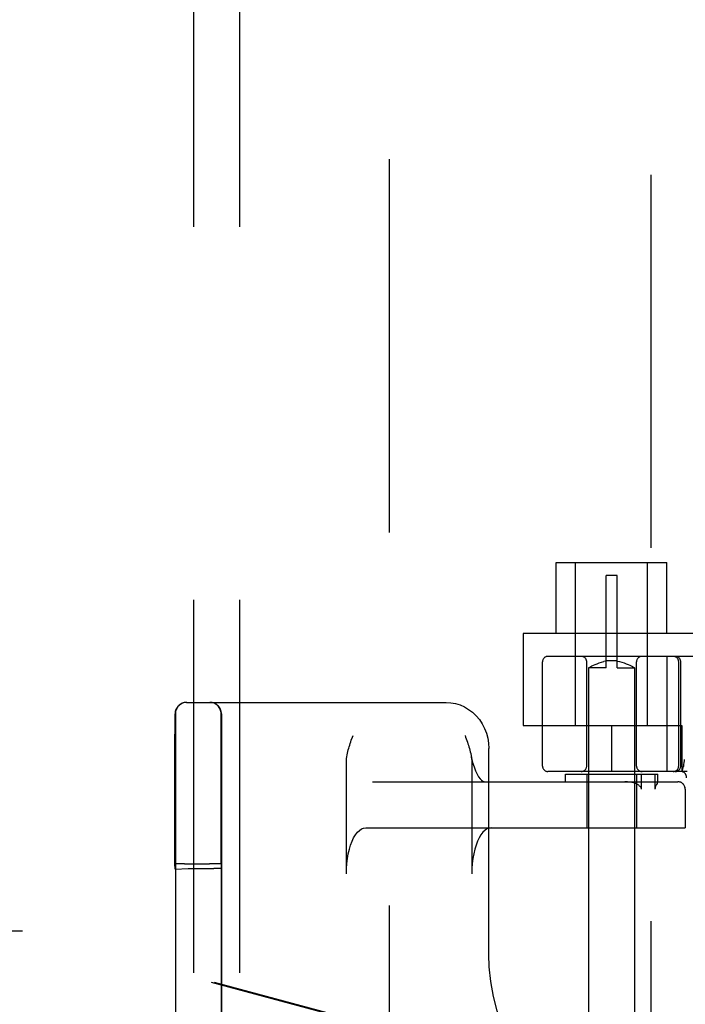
# Model space of a CAD drawing. Header units: inches. Extents: x 0 to 184, y 0 to 119.
# Tile 51 of 114: x 89.91 to 91.71, y 45.2 to 47.87. Entities that reach past the tile are written whole.
import ezdxf

# ---------------------------------------------------------------- set-up
doc = ezdxf.new("R2010")
doc.units = ezdxf.units.IN
doc.header["$LTSCALE"] = 10.121375
doc.header["$MEASUREMENT"] = 0
doc.linetypes.add('HIDDEN', pattern=[0.2, 0.1, -0.1])
for name, color, linetype in [('DEFAULT_2', 8, 'HIDDEN'), ('DOOR_ASSEMBLY', 7, 'CONTINUOUS'), ('SUBPANEL', 7, 'CONTINUOUS')]:
    doc.layers.add(name, color=color, linetype=linetype)

msp = doc.modelspace()

# ---------------------------------------------------------------- linework, layer by layer
at = {"layer": 'DEFAULT_2', "color": 8, "linetype": 'HIDDEN'}
for p, q in [((90.9105, 14.0936), (90.9105, 75.1976)), ((91.3627, 46.4006), (91.6627, 46.4006)), ((91.3627, 46.2076), (91.3627, 46.4006)), ((91.4152, 45.9581), (91.4152, 46.4006)), ((91.6102, 45.9581), (91.6102, 46.4006)), ((91.6627, 46.2076), (91.6627, 46.4006)), ((91.5277, 46.3646), (91.4977, 46.3646)), ((91.4977, 46.1146), (91.4977, 46.3646)), ((91.5277, 46.1146), (91.5277, 46.3646)), ((91.7527, 46.2076), (91.2727, 46.2076)), ((91.2727, 46.2076), (91.2727, 45.9581)), ((91.3252, 45.8481), (91.3252, 46.1306)), ((93.8352, 46.1456), (91.3402, 46.1456)), ((91.4452, 45.8481), (91.4452, 46.1306)), ((91.485, 46.1297), (91.4913, 46.1313)), ((91.4977, 46.1326), (91.4913, 46.1313)), ((91.5277, 46.1338), (91.4977, 46.1338)), ((91.5277, 46.1326), (91.5341, 46.1313)), ((91.5341, 46.1313), (91.5404, 46.1297)), ((91.5802, 45.8481), (91.5802, 46.1306)), ((91.6625, 46.1456), (91.6625, 45.8331)), ((91.6946, 45.8481), (91.6946, 46.1306)), ((91.7002, 45.8481), (91.7002, 46.1306)), ((91.4506, 46.1148), (91.4502, 46.1146)), ((91.4977, 46.1146), (91.4502, 46.1146)), ((91.4502, 46.1146), (91.4502, 42.6646)), ((91.4506, 46.1148), (91.4535, 46.1164)), ((91.4534, 46.1164), (91.456, 46.1178)), ((91.456, 46.1178), (91.4593, 46.1195)), ((91.4593, 46.1195), (91.4633, 46.1214)), ((91.4632, 46.1214), (91.468, 46.1236)), ((91.4679, 46.1235), (91.4733, 46.1257)), ((91.4732, 46.1257), (91.479, 46.1278)), ((91.4789, 46.1278), (91.4851, 46.1298)), ((91.5277, 46.1146), (91.5752, 46.1146)), ((91.5403, 46.1298), (91.5465, 46.1278)), ((91.5464, 46.1278), (91.5522, 46.1257)), ((91.5521, 46.1257), (91.5575, 46.1235)), ((91.5574, 46.1236), (91.5622, 46.1214)), ((91.5621, 46.1214), (91.5662, 46.1195)), ((91.5661, 46.1195), (91.5694, 46.1178)), ((91.5694, 46.1178), (91.572, 46.1164)), ((91.572, 46.1164), (91.5749, 46.1148)), ((91.5752, 46.1146), (91.5752, 42.6646)), ((90.3602, 46.0206), (91.0638, 46.0206)), ((90.33, 45.9896), (90.33, 43.3016)), ((90.455, 45.9896), (90.455, 43.3016)), ((90.329, 45.9021), (90.3291, 45.9679)), ((90.454, 45.9021), (90.4541, 45.9677)), ((91.2727, 45.9581), (91.7027, 45.9581)), ((91.5127, 45.9581), (91.5127, 45.8331)), ((91.7027, 45.9581), (91.7027, 45.8331)), ((91.1154, 45.9306), (91.117, 45.9262)), ((90.3289, 45.8143), (90.329, 45.9021)), ((90.4539, 45.8145), (90.454, 45.9021)), ((91.18, 45.337), (91.18, 45.8956)), ((90.7936, 45.5556), (90.7936, 45.8571)), ((91.1336, 45.8571), (91.1336, 45.5556)), ((91.704, 45.8327), (91.7074, 45.8472)), ((91.7075, 45.8477), (91.7074, 45.8472)), ((90.3289, 45.7064), (90.3289, 45.8143)), ((90.4539, 45.7069), (90.4539, 45.8145)), ((91.7179, 45.8331), (91.3402, 45.8331)), ((91.3877, 45.8256), (91.6377, 45.8256)), ((91.3877, 45.8056), (91.3877, 45.8256)), ((91.4452, 45.8256), (91.4452, 45.6806)), ((91.5802, 45.8256), (91.5802, 45.6806)), ((91.5936, 45.7856), (91.5936, 45.8256)), ((91.6303, 45.8256), (91.6303, 45.7856)), ((91.6377, 45.8054), (91.6377, 45.8256)), ((90.8644, 45.8056), (91.6923, 45.8056)), ((91.6358, 45.8011), (91.634, 45.7975)), ((91.6377, 45.8056), (91.6377, 45.8055)), ((91.7121, 45.7856), (91.7121, 45.6806)), ((91.7123, 45.7856), (91.7123, 45.6806)), ((90.3289, 45.5826), (90.3289, 45.7064)), ((90.4539, 45.5826), (90.4539, 45.7069)), ((90.8463, 45.6806), (91.7123, 45.6806)), ((90.3296, 45.5687), (90.3289, 45.5826)), ((90.3296, 45.5687), (90.3645, 45.57)), ((90.3458, 45.5831), (90.3379, 45.583)), ((90.355, 45.5831), (90.3458, 45.5831)), ((90.355, 45.5831), (90.4228, 45.5831)), ((90.3645, 45.57), (90.4345, 45.57)), ((90.3645, 43.7212), (90.3645, 45.57)), ((90.4324, 45.5831), (90.4228, 45.5831)), ((90.4539, 45.5826), (90.4545, 45.5697)), ((90.4545, 45.5697), (90.4545, 43.7216)), ((90.3296, 43.7226), (90.3296, 45.5687))]:
    msp.add_line(p, q, dxfattribs=at)
for points in [[(91.5752, 46.1146), (91.5749, 46.1148), (91.5738, 46.1154)], [(91.0638, 46.0206), (91.0767, 46.0199), (91.0894, 46.0176), (91.1018, 46.0138), (91.1138, 46.0085), (91.1252, 46.0018), (91.1359, 45.9938), (91.1457, 45.9845), (91.1544, 45.974), (91.162, 45.9626), (91.1684, 45.9502), (91.1735, 45.9372), (91.1771, 45.9236), (91.1793, 45.9097), (91.1801, 45.8956)], [(90.3291, 45.9679), (90.3292, 45.985), (90.3292, 45.9874), (90.3292, 45.989), (90.3292, 45.9896)], [(90.4541, 45.9677), (90.4542, 45.985), (90.4542, 45.9874), (90.4542, 45.989), (90.4542, 45.9896)], [(90.7936, 45.8571), (90.7938, 45.8629), (90.7942, 45.8683), (90.7949, 45.8733), (90.7957, 45.8782), (90.7967, 45.8828), (90.7977, 45.8873), (90.7988, 45.8917), (90.8, 45.8961), (90.8013, 45.9005), (90.8027, 45.9048), (90.8041, 45.9092), (90.8056, 45.9135), (90.8071, 45.9178)], [(90.8071, 45.9178), (90.8102, 45.9264), (90.8117, 45.9306)], [(91.117, 45.9262), (91.1202, 45.9175), (91.1217, 45.9131), (91.1232, 45.9087), (91.1246, 45.9043), (91.126, 45.8998), (91.1273, 45.8953), (91.1286, 45.8908), (91.1297, 45.8862), (91.1308, 45.8816)], [(91.1308, 45.8816), (91.1329, 45.8706), (91.136, 45.8574), (91.1397, 45.8456), (91.1437, 45.8351), (91.1479, 45.8263), (91.1522, 45.8191), (91.1564, 45.8135), (91.1603, 45.8096), (91.1636, 45.8071), (91.1663, 45.8059), (91.1682, 45.8056)], [(91.1316, 45.8771), (91.1324, 45.8721), (91.133, 45.8672), (91.1334, 45.8622), (91.1336, 45.8571)], [(91.7096, 45.866), (91.709, 45.8617), (91.7085, 45.8572), (91.708, 45.8525), (91.7075, 45.8477)], [(91.5817, 45.7985), (91.5774, 45.8005), (91.5727, 45.8022), (91.5674, 45.8036), (91.5617, 45.8047), (91.5554, 45.8053), (91.5487, 45.8056)], [(91.5936, 45.7856), (91.5934, 45.787), (91.593, 45.7883), (91.5925, 45.7895), (91.5917, 45.7907), (91.5909, 45.7917), (91.5899, 45.7928), (91.5888, 45.7938), (91.5876, 45.7947), (91.5863, 45.7957), (91.5849, 45.7967), (91.5833, 45.7976), (91.5817, 45.7985)], [(91.634, 45.7975), (91.6335, 45.7965), (91.633, 45.7955), (91.6326, 45.7944), (91.6321, 45.7934), (91.6317, 45.7922), (91.6312, 45.791), (91.6309, 45.7898), (91.6306, 45.7885), (91.6304, 45.7871), (91.6303, 45.7856)], [(91.6377, 45.8055), (91.6376, 45.8052), (91.6375, 45.8047), (91.6373, 45.8041), (91.637, 45.8034), (91.6366, 45.8027), (91.6362, 45.8019), (91.6358, 45.8011)], [(90.7936, 45.5556), (90.7939, 45.5697), (90.7949, 45.5834), (90.7965, 45.5969), (90.7988, 45.6099), (90.8017, 45.6221), (90.8051, 45.6336), (90.809, 45.644), (90.8134, 45.6534), (90.8182, 45.6615), (90.8234, 45.6683), (90.8289, 45.6736), (90.8346, 45.6775), (90.8404, 45.6798), (90.8463, 45.6806)], [(91.1863, 45.6806), (91.1804, 45.6798), (91.1746, 45.6775), (91.1689, 45.6736), (91.1634, 45.6683), (91.1583, 45.6615), (91.1534, 45.6534), (91.149, 45.644), (91.1451, 45.6336), (91.1417, 45.6221), (91.1388, 45.6099), (91.1365, 45.5969), (91.1349, 45.5834), (91.1339, 45.5697), (91.1336, 45.5556)], [(90.3379, 45.583), (90.3348, 45.5829), (90.3322, 45.5828), (90.3304, 45.5828), (90.3292, 45.5827), (90.3289, 45.5826)], [(90.4539, 45.5826), (90.4535, 45.5827), (90.4523, 45.5828), (90.4505, 45.5828), (90.4479, 45.5829), (90.4448, 45.583), (90.4411, 45.583), (90.4324, 45.5831)], [(91.5809, 44.8378), (91.5491, 44.8437), (91.5126, 44.8537), (91.477, 44.8669), (91.4424, 44.8832), (91.4092, 44.9025), (91.3775, 44.9247), (91.3476, 44.9496), (91.3197, 44.9771), (91.2939, 45.0069), (91.2705, 45.0389), (91.2495, 45.0728), (91.2311, 45.1085), (91.2154, 45.1456), (91.2025, 45.1839), (91.1924, 45.2232), (91.1853, 45.2633), (91.1812, 45.3037), (91.18, 45.3371)]]:
    msp.add_lwpolyline(points, dxfattribs=at)
for centre, radius, start, end in [((91.3402, 46.1306), 0.015, 90, 180), ((91.4302, 46.1306), 0.015, 0, 90), ((91.5952, 46.1306), 0.015, 90, 180), ((91.6796, 46.1306), 0.015, 0, 90), ((91.6852, 46.1306), 0.015, 0, 90), ((90.3602, 45.9896), 0.031, 90, 180), ((90.361, 45.9896), 0.031, 90, 180), ((90.4232, 45.9896), 0.031, 0, 90), ((90.424, 45.9896), 0.031, 0, 90), ((91.3402, 45.8481), 0.015, 180, 270), ((91.4302, 45.8481), 0.015, 270, 360), ((91.5952, 45.8481), 0.015, 180, 270), ((91.6796, 45.8481), 0.015, 270, 360), ((91.6852, 45.8481), 0.015, 270, 360), ((91.7006, 45.8181), 0.015, 353.0043, 90), ((91.6921, 45.7856), 0.02, 0, 90), ((91.6923, 45.7856), 0.02, 0, 90)]:
    msp.add_arc(centre, radius, start, end, dxfattribs=at)
msp.add_ellipse((90.4345, 45.5697), major_axis=(0.02, 0), ratio=0.017455, start_param=0.000895, end_param=1.571692, dxfattribs=at)
at = {"layer": 'DOOR_ASSEMBLY', "color": 8, "linetype": 'HIDDEN'}
for p, q in [((91.619, 75.7916), (91.619, 13.4996)), ((89.5949, 45.4006), (89.9159, 45.4006)), ((91.4057, 44.9983), (89.9082, 45.4006)), ((91.4133, 44.9983), (89.9159, 45.4006))]:
    msp.add_line(p, q, dxfattribs=at)
at = {"layer": 'SUBPANEL', "color": 8, "linetype": 'HIDDEN'}
for p, q in [((90.3792, 72.6144), (90.3792, 16.6769)), ((90.5042, 72.6144), (90.5042, 16.6769))]:
    msp.add_line(p, q, dxfattribs=at)

doc.saveas('drawing.dxf')
